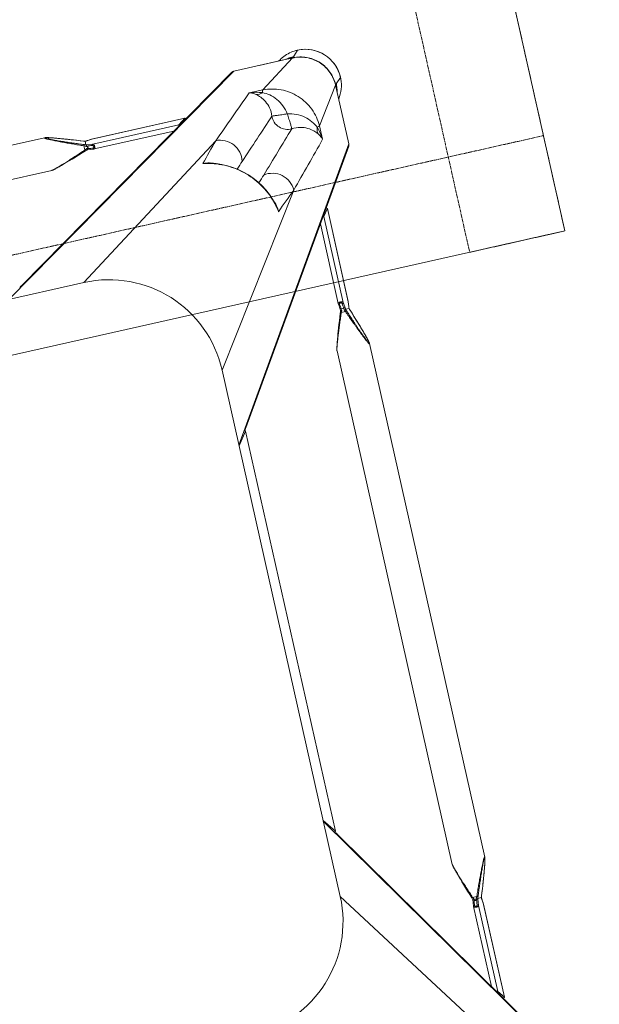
# Model space of a CAD drawing. Header units: metres. Extents: x 362935 to 596424, y 80601 to 172483.
# Tile 103 of 174: x 396334 to 396560, y 119138 to 119522. Entities that reach past the tile are written whole.
import ezdxf

# ---------------------------------------------------------------- set-up
doc = ezdxf.new("R2010")
doc.units = ezdxf.units.M
doc.linetypes.add('( Hidden )', pattern=[0.375, 0.25, -0.125])
doc.linetypes.add('DASHED2', pattern=[9.525, 6.35, -3.175])
doc.layers.get('0').update_dxf_attribs({"color": 8, "lineweight": 5})
for name, color, linetype, lineweight in [('A1-WODDEN BATTEN', 8, 'Continuous', 5), ('CT_BULKHEAD', 8, '( Hidden )', 5), ('FURNITURE', 8, 'Continuous', 5)]:
    doc.layers.add(name, color=color, linetype=linetype, lineweight=lineweight)

# ---------------------------------------------------------------- blocks, each defined once
blk = doc.blocks.new('FTV1-W2')
at = {"color": 0}
blk.add_lwpolyline([(0, -450), (0, 0), (2400, 0), (2400, -450)], close=True, dxfattribs=at)
at = {"layer": 'FURNITURE', "linetype": 'DASHED2', "ltscale": 0.06}
blk.add_lwpolyline([(2400, -450), (2362, -450), (2362, -50), (2400, -50)], close=True, dxfattribs=at)
blk.add_lwpolyline([(2400, -412), (0, -412)], dxfattribs=at)
blk = doc.blocks.new('SV2W-A')
at = {"linetype": 'Continuous', "lineweight": 0}
for p, q in [((-364.11, 57.91), (-296.63, -47.09)), ((-363.88, 57.1), (-300.75, -41.13)), ((-296.63, -17.09), (-339.25, 45.1)), ((-350.46, 35.26), (-350.46, -1.81)), ((-350.46, 35.26), (-350.45, 35.24)), ((-350.45, -1.93), (-350.45, 35.24)), ((-350.45, 35.24), (-348.47, 32.45)), ((-348.47, -1.87), (-348.47, 32.45)), ((-346.48, -1.81), (-346.48, 30.02)), ((-350.46, -1.81), (-350.46, -1.87)), ((-350.46, -1.87), (-350.45, -1.93)), ((-350.45, -1.93), (-350.45, -1.87)), ((-350.45, -1.93), (-350.39, -2.5)), ((-350.36, -2.66), (-350.45, -1.93)), ((-350.39, -2.5), (-350.32, -3.06)), ((-350.32, -3.06), (-350.36, -2.66)), ((-350.32, -3.06), (-350.25, -3.71)), ((-350.27, -3.45), (-350.32, -3.06)), ((-350.25, -3.65), (-350.27, -3.45)), ((-350.25, -3.71), (-350.25, -3.65)), ((-350.25, -3.71), (-350.23, -3.86)), ((-348.77, -4.4), (-348.47, -1.87)), ((-346.8, -4.57), (-346.49, -1.93)), ((-350.83, -6.47), (-351.3, -7.8)), ((-350.38, -5.2), (-350.83, -6.47)), ((-350.4, -5.25), (-350.4, -5.25)), ((-350.18, -4.6), (-350.18, -4.6)), ((-350.17, -4.59), (-348.79, -4.59)), ((-348.79, -4.59), (-348.77, -4.4)), ((-346.89, -5.42), (-348.55, -5.42)), ((-347.78, -4), (-347.51, -4)), ((-347.11, -3.9), (-347.16, -4.31)), ((-346.69, -5.95), (-346.89, -5.42)), ((-346.03, -6.69), (-346.54, -5.25)), ((-345.49, -8.23), (-346.03, -6.69)), ((-352.21, -10.44), (-352.65, -11.75)), ((-351.74, -9.06), (-352.21, -10.44)), ((-351.3, -7.8), (-351.74, -9.06)), ((-345, -9.66), (-345.49, -8.23)), ((-344.54, -11.01), (-345, -9.66)), ((-344.11, -12.28), (-344.54, -11.01)), ((-353.59, -14.6), (-353.83, -15.36)), ((-353.33, -13.8), (-353.59, -14.6)), ((-353, -12.8), (-353.33, -13.8)), ((-352.65, -11.75), (-353, -12.8)), ((-343.77, -13.31), (-344.11, -12.28)), ((-343.46, -14.28), (-343.77, -13.31)), ((-343.21, -15.06), (-343.46, -14.28)), ((-343.02, -15.66), (-343.21, -15.06)), ((-354.68, -18.24), (-354.74, -18.45)), ((-354.62, -18.02), (-354.68, -18.24)), ((-354.56, -17.79), (-354.62, -18.02)), ((-354.49, -17.55), (-354.56, -17.79)), ((-354.42, -17.3), (-354.49, -17.55)), ((-354.31, -16.91), (-354.42, -17.3)), ((-354.18, -16.51), (-354.31, -16.91)), ((-354.01, -15.95), (-354.18, -16.51)), ((-353.83, -15.36), (-354.01, -15.95)), ((-342.84, -16.23), (-343.02, -15.66)), ((-342.72, -16.64), (-342.84, -16.23)), ((-342.6, -17.04), (-342.72, -16.64)), ((-342.49, -17.42), (-342.6, -17.04)), ((-342.42, -17.67), (-342.49, -17.42)), ((-342.35, -17.9), (-342.42, -17.67)), ((-342.29, -18.13), (-342.35, -17.9)), ((-296.63, -17.09), (-296.63, -227.09)), ((-354.97, -19.68), (-354.97, -19.68)), ((-354.97, -19.68), (-354.97, -224.51)), ((-341.97, -19.68), (-341.97, -224.51)), ((-341.97, -19.68), (-341.97, -19.68)), ((-300.37, -42.3), (-300.36, -42.33)), ((-300.37, -42.33), (-300.37, -201.86)), ((-300.36, -42.33), (-300.36, -201.86)), ((-300.36, -42.33), (-296.63, -47.36)), ((-296.63, -197.09), (-364.11, -302.09)), ((-296.63, -196.83), (-300.36, -201.86)), ((-300.75, -203.05), (-363.88, -301.28)), ((-300.36, -201.86), (-300.37, -201.88)), ((-354.97, -224.5), (-354.97, -224.5)), ((-354.65, -226.06), (-354.59, -226.29)), ((-342.35, -226.29), (-342.29, -226.06)), ((-342.29, -226.06), (-342.23, -225.84)), ((-341.97, -224.5), (-341.97, -224.5)), ((-354.59, -226.29), (-354.52, -226.52)), ((-354.52, -226.52), (-354.45, -226.77)), ((-354.45, -226.77), (-354.34, -227.15)), ((-354.34, -227.15), (-354.22, -227.55)), ((-354.22, -227.55), (-354.1, -227.96)), ((-354.1, -227.96), (-353.92, -228.54)), ((-353.92, -228.54), (-353.73, -229.13)), ((-353.73, -229.13), (-353.48, -229.91)), ((-353.48, -229.91), (-353.16, -230.89)), ((-343.78, -230.89), (-343.46, -229.91)), ((-343.46, -229.91), (-343.21, -229.14)), ((-343.21, -229.14), (-343.02, -228.54)), ((-343.02, -228.54), (-342.84, -227.96)), ((-342.84, -227.96), (-342.72, -227.55)), ((-342.72, -227.55), (-342.6, -227.15)), ((-342.6, -227.15), (-342.49, -226.77)), ((-342.49, -226.77), (-342.42, -226.52)), ((-342.42, -226.52), (-342.35, -226.29)), ((-296.63, -227.09), (-339.25, -289.28)), ((-353.16, -230.89), (-352.82, -231.92)), ((-352.82, -231.92), (-352.4, -233.19)), ((-352.4, -233.19), (-351.93, -234.54)), ((-344.94, -234.35), (-344.48, -233.01)), ((-344.48, -233.01), (-344.12, -231.92)), ((-344.12, -231.92), (-343.78, -230.89)), ((-351.93, -234.54), (-351.44, -235.98)), ((-351.44, -235.98), (-350.9, -237.52)), ((-350.9, -237.52), (-350.37, -239.03)), ((-346.37, -238.44), (-345.88, -237.07)), ((-345.88, -237.07), (-345.43, -235.77)), ((-345.43, -235.77), (-344.94, -234.35)), ((-350.33, -241.16), (-350.45, -242.25)), ((-350.4, -238.93), (-350.4, -238.93)), ((-350.36, -241.52), (-350.32, -241.12)), ((-350.27, -240.63), (-350.33, -241.16)), ((-350.32, -241.12), (-350.25, -240.53)), ((-350.25, -240.47), (-350.27, -240.63)), ((-350.25, -240.47), (-350.25, -240.53)), ((-350.19, -239.73), (-350.2, -239.96)), ((-350.18, -239.56), (-350.19, -239.73)), ((-350.18, -239.58), (-350.18, -239.58)), ((-350.17, -239.59), (-348.76, -239.59)), ((-348.68, -240.53), (-348.47, -242.31)), ((-348.55, -238.76), (-346.89, -238.76)), ((-347.12, -240.18), (-348.17, -240.18)), ((-347.09, -240.52), (-347.12, -240.18)), ((-347.02, -241.07), (-347.09, -240.52)), ((-346.92, -241.96), (-347.02, -241.07)), ((-346.76, -239.58), (-346.71, -239.41)), ((-346.58, -241.43), (-346.69, -240.47)), ((-346.58, -239.03), (-346.37, -238.44)), ((-346.49, -242.25), (-346.58, -241.43)), ((-350.45, -242.25), (-350.46, -242.32)), ((-350.46, -242.32), (-350.46, -242.37)), ((-350.46, -242.37), (-350.46, -279.44)), ((-350.45, -242.31), (-350.43, -242.12)), ((-350.45, -242.25), (-350.45, -279.43)), ((-350.43, -242.12), (-350.36, -241.52)), ((-348.47, -276.63), (-348.47, -242.31)), ((-346.48, -274.2), (-346.48, -242.37)), ((-326.63, -339.57), (-221.63, -272.09)), ((-251.63, -272.09), (-313.82, -314.71)), ((-251.63, -272.09), (-41.63, -272.09)), ((-350.45, -279.43), (-350.46, -279.45)), ((-350.45, -279.43), (-348.47, -276.63)), ((-325.82, -339.34), (-227.59, -276.22)), ((-331.27, -284.72), (-331.09, -285.48)), ((-331.27, -284.72), (-331.27, -284.72)), ((-364.11, -312.09), (-364.11, -302.09)), ((-354.57, -306.1), (-354.49, -311.53)), ((-309.89, -306.58), (-309.26, -306.74)), ((-309.26, -306.73), (-309.26, -306.73)), ((-364.14, -312.15), (-364.14, -325.61)), ((-354.49, -311.53), (-364.11, -325.56)), ((-364.11, -325.56), (-364.11, -312.09)), ((-251.68, -318.06), (-252.08, -318.18)), ((-250.93, -317.84), (-251.17, -317.91)), ((-250.7, -317.78), (-250.93, -317.84)), ((-249.04, -317.43), (-44.21, -317.43)), ((-249.04, -317.43), (-249.04, -317.43)), ((-262.02, -321.49), (-263.47, -322)), ((-260.49, -320.96), (-262.02, -321.49)), ((-259.06, -320.46), (-260.49, -320.96)), ((-257.71, -320), (-259.06, -320.46)), ((-256.44, -319.58), (-257.71, -320)), ((-255.41, -319.24), (-256.44, -319.58)), ((-254.44, -318.92), (-255.41, -319.24)), ((-253.66, -318.67), (-254.44, -318.92)), ((-253.06, -318.48), (-253.66, -318.67)), ((-252.49, -318.3), (-253.06, -318.48)), ((-252.08, -318.18), (-252.49, -318.3)), ((-364.3, -325.76), (-364.5, -325.96)), ((-303.96, -325.92), (-301.17, -323.94)), ((-266.85, -323.94), (-301.17, -323.94)), ((-266.91, -321.94), (-298.74, -321.94)), ((-264.32, -324.23), (-266.85, -323.94)), ((-264.15, -322.26), (-266.79, -321.95)), ((-265.66, -325.79), (-265.01, -325.71)), ((-265.26, -325.73), (-265.66, -325.78)), ((-265.07, -325.71), (-265.26, -325.73)), ((-265.01, -325.71), (-265.07, -325.71)), ((-265.01, -325.71), (-264.86, -325.69)), ((-264.82, -322.57), (-264.41, -322.62)), ((-264.71, -323.24), (-264.71, -322.98)), ((-264.13, -324.25), (-264.32, -324.23)), ((-264.13, -325.63), (-264.13, -324.25)), ((-264.12, -325.64), (-264.12, -325.64)), ((-262.77, -322.15), (-263.3, -322.35)), ((-263.3, -322.35), (-263.3, -324.01)), ((-366.61, -328.09), (-364.48, -325.96)), ((-303.98, -325.92), (-266.91, -325.92)), ((-303.98, -325.92), (-303.96, -325.92)), ((-266.79, -325.92), (-303.96, -325.92)), ((-266.91, -325.92), (-266.85, -325.92)), ((-266.79, -325.91), (-266.85, -325.92)), ((-266.85, -325.92), (-266.79, -325.92)), ((-266.06, -325.82), (-266.79, -325.91)), ((-266.79, -325.92), (-266.22, -325.85)), ((-266.22, -325.85), (-265.66, -325.79)), ((-265.66, -325.78), (-266.06, -325.82)), ((-263.52, -325.84), (-262.25, -326.29)), ((-263.47, -325.86), (-263.47, -325.86)), ((-262.25, -326.29), (-260.92, -326.76)), ((-260.92, -326.76), (-259.66, -327.2)), ((-259.66, -327.2), (-258.27, -327.67)), ((-258.27, -327.67), (-256.97, -328.11)), ((-256.97, -328.11), (-255.92, -328.46)), ((-255.92, -328.46), (-254.92, -328.79)), ((-254.92, -328.79), (-254.12, -329.05)), ((-254.12, -329.05), (-253.36, -329.29)), ((-253.36, -329.29), (-252.77, -329.48)), ((-252.77, -329.48), (-252.21, -329.65)), ((-336.06, -329.95), (-350.1, -339.57)), ((-336.06, -329.95), (-330.64, -330.03)), ((-252.21, -329.65), (-251.81, -329.77)), ((-251.81, -329.77), (-251.42, -329.88)), ((-251.42, -329.88), (-251.17, -329.95)), ((-251.17, -329.95), (-250.93, -330.02)), ((-250.93, -330.02), (-250.7, -330.09)), ((-250.7, -330.09), (-250.48, -330.15)), ((-250.48, -330.15), (-250.27, -330.2)), ((-249.04, -330.43), (-249.04, -330.43)), ((-249.04, -330.43), (-44.21, -330.43)), ((-352.63, -342.07), (-350.5, -339.94)), ((-350.14, -339.61), (-350.5, -339.96)), ((-350.1, -339.57), (-326.63, -339.57)), ((-349.88, -339.64), (-350.1, -339.64)), ((-349.47, -339.63), (-349.25, -339.62)), ((-336.69, -339.61), (-348.3, -339.61))]:
    blk.add_line(p, q, dxfattribs=at)
for points in [[(-346.49, -1.93), (-346.48, -1.85), (-346.48, -1.81)], [(-350.25, -4.81), (-350.31, -5), (-350.38, -5.2)], [(-350.18, -4.6), (-350.18, -4.62), (-350.25, -4.81)], [(-350.23, -3.86), (-350.21, -4.05), (-350.2, -4.27)], [(-350.2, -4.27), (-350.19, -4.5), (-350.18, -4.62)], [(-346.71, -4.75), (-346.79, -4.51), (-346.8, -4.49)], [(-346.54, -5.25), (-346.63, -5), (-346.71, -4.75)], [(-354.85, -18.93), (-354.87, -19.01), (-354.89, -19.09), (-354.91, -19.17), (-354.92, -19.25), (-354.93, -19.32), (-354.95, -19.39), (-354.95, -19.46), (-354.96, -19.52), (-354.97, -19.58), (-354.97, -19.64), (-354.97, -19.68)], [(-354.74, -18.45), (-354.76, -18.55), (-354.79, -18.65), (-354.81, -18.75), (-354.83, -18.84), (-354.85, -18.93)], [(-341.97, -19.68), (-341.97, -19.64), (-341.97, -19.58), (-341.98, -19.52), (-341.99, -19.46), (-342, -19.39), (-342.01, -19.32), (-342.02, -19.25), (-342.03, -19.17), (-342.05, -19.09), (-342.07, -19.01), (-342.09, -18.93), (-342.11, -18.84), (-342.13, -18.75), (-342.15, -18.65), (-342.18, -18.55), (-342.2, -18.45), (-342.23, -18.35), (-342.29, -18.13)], [(-354.97, -224.5), (-354.97, -224.55), (-354.97, -224.6), (-354.96, -224.66), (-354.95, -224.73), (-354.95, -224.79), (-354.93, -224.86), (-354.92, -224.93), (-354.91, -225.01), (-354.89, -225.09), (-354.87, -225.17), (-354.85, -225.26)], [(-354.85, -225.26), (-354.83, -225.35), (-354.81, -225.44), (-354.79, -225.54), (-354.76, -225.64), (-354.74, -225.74), (-354.71, -225.84), (-354.65, -226.06)], [(-342.23, -225.84), (-342.2, -225.74), (-342.18, -225.64), (-342.15, -225.54), (-342.13, -225.44), (-342.11, -225.35), (-342.09, -225.26), (-342.07, -225.17), (-342.05, -225.09), (-342.04, -225.01), (-342.02, -224.93), (-342.01, -224.86), (-342, -224.79), (-341.99, -224.73), (-341.98, -224.66), (-341.97, -224.6), (-341.97, -224.55), (-341.97, -224.5)], [(-350.37, -239.03), (-350.3, -239.22), (-350.23, -239.41), (-350.18, -239.58)], [(-350.2, -239.96), (-350.22, -240.17), (-350.23, -240.36), (-350.25, -240.47)], [(-346.69, -240.47), (-346.71, -240.36), (-346.72, -240.17), (-346.74, -239.96), (-346.75, -239.73), (-346.76, -239.56)], [(-346.71, -239.41), (-346.64, -239.22), (-346.58, -239.03)], [(-346.48, -242.37), (-346.48, -242.33), (-346.49, -242.25)], [(-331.09, -285.48), (-330.45, -287.6), (-329.64, -289.68), (-328.68, -291.7), (-327.56, -293.64), (-326.29, -295.5), (-324.88, -297.26), (-323.35, -298.91), (-321.69, -300.44), (-319.92, -301.84), (-318.06, -303.1), (-316.11, -304.2), (-314.09, -305.16), (-312.01, -305.95), (-309.89, -306.58)], [(-251.17, -317.91), (-251.3, -317.95), (-251.68, -318.06)], [(-249.04, -317.43), (-249.08, -317.43), (-249.14, -317.44), (-249.2, -317.44), (-249.26, -317.45), (-249.33, -317.46), (-249.4, -317.47), (-249.47, -317.48), (-249.54, -317.5), (-249.62, -317.51), (-249.71, -317.53), (-249.79, -317.55), (-249.88, -317.57), (-249.97, -317.59), (-250.07, -317.62), (-250.17, -317.64), (-250.27, -317.67), (-250.37, -317.69), (-250.48, -317.72), (-250.7, -317.78)], [(-266.79, -321.95), (-266.87, -321.94), (-266.91, -321.94)], [(-264.86, -325.69), (-264.66, -325.68), (-264.45, -325.66)], [(-264.45, -325.66), (-264.22, -325.65), (-264.1, -325.64)], [(-263.97, -322.18), (-264.21, -322.26), (-264.23, -322.26)], [(-264.12, -325.64), (-264.1, -325.65), (-263.91, -325.71)], [(-263.47, -322), (-263.72, -322.09), (-263.97, -322.18)], [(-263.91, -325.71), (-263.71, -325.78), (-263.52, -325.84)], [(-250.27, -330.2), (-250.17, -330.23), (-250.07, -330.25), (-249.97, -330.27), (-249.88, -330.3), (-249.79, -330.32)], [(-249.79, -330.32), (-249.71, -330.34), (-249.62, -330.35), (-249.54, -330.37), (-249.47, -330.38), (-249.4, -330.4), (-249.33, -330.41), (-249.26, -330.42), (-249.2, -330.42), (-249.14, -330.43), (-249.08, -330.43), (-249.04, -330.43)]]:
    blk.add_lwpolyline(points, dxfattribs=at)
for centre, radius, start, end in [((-251.63, -17.09), 45, 90, 180), ((-358.17, -4.58), 7.98, 6.256, 6.6642), ((-374.96, 3.5), 26.08, 340.3973, 341.9235), ((-367.08, -5.29), 16.92, 2.3246, 2.9034), ((-323.41, -14.64), 27.27, 159.0791, 159.8493), ((-324.83, -14.09), 25.74, 158.146, 159.0892), ((-313.93, 10.48), 36.6, 205.327, 205.7487), ((-251.63, -227.09), 45, 180, 270), ((-375.07, -247.72), 26.2, 18.5694, 19.6049), ((-373.45, -247.18), 24.49, 18.051, 18.5687), ((-367.05, -238.9), 16.88, 357.0641, 357.6759), ((-323.68, -229.64), 26.98, 200.1485, 201.6429), ((-330, -229.53), 20.72, 206.4506, 208.295), ((-322.96, -250.38), 26.6, 154.3575, 155.5098), ((-311.23, -255.95), 39.59, 154.2603, 154.433), ((-1488.38, 986.1), 1716.72, 312.01918, 312.36216), ((-303.41, -278.11), 28.55, 188.6076, 192.8248), ((-315.37, -281.05), 16.32, 184.6716, 192.9875), ((-303.14, -278.05), 28.83, 192.8187, 193.4009), ((-321.96, -282.77), 9.64, 196.6319, 205.2458), ((2352.86, -2757.36), 3652.24, 137.4859, 137.84284), ((533.51, -1130.99), 1199.48, 135.81604, 135.98775), ((6239.67, -6642.73), 9132.92, 135.992162, 136.124366), ((-362.7, -302.04), 1.4, 147.3901, 150.7628), ((-1155.71, 558.24), 1199.74, 314.01228, 314.18381), ((-6615.6, 6210.58), 9058.45, 313.875091, 314.008381), ((-307.31, -297.42), 9.64, 244.8369, 253.365), ((857.79, -1369.78), 1576.66, 137.62265, 137.99608), ((-302.59, -278.59), 28.83, 256.6036, 257.3408), ((-305.59, -290.84), 16.31, 257.0122, 265.3188), ((-302.64, -278.86), 28.56, 257.3353, 261.3875), ((-2711.65, 2300.55), 3548.12, 312.14906, 312.5165), ((-352.78, -328.05), 13.87, 145.025, 177.2496), ((-350.56, -325.9), 13.92, 175.4148, 179.399), ((-350.65, -325.9), 13.83, 179.4023, 180.2846), ((-350.5, -325.9), 13.98, 167.6002, 175.417), ((-350.13, -325.64), 14.01, 179.8531, 180.469), ((-350.12, -325.64), 14.02, 180.4691, 181.3029), ((-350.2, -325.51), 13.91, 180.2057, 180.3862), ((-350.19, -325.51), 13.92, 180.3862, 181.002), ((-264.14, -333.63), 7.98, 96.256, 96.6642), ((-263.43, -342.54), 16.92, 92.3246, 92.9034), ((-254.63, -300.3), 25.74, 248.146, 249.0892), ((-272.22, -350.42), 26.08, 70.3973, 71.9235), ((-254.08, -298.87), 27.27, 249.0791, 249.8493), ((-279.2, -289.39), 36.6, 295.327, 295.7487), ((-352.71, -328.06), 13.94, 177.2323, 182.568), ((-352.63, -328.09), 14, 179.9994, 270.0006), ((-352.6, -328.05), 14.05, 182.5915, 225.0299), ((-352.59, -328.06), 14.05, 224.9701, 267.4085), ((-352.6, -328.21), 13.9, 272.7783, 294.1428), ((-350.18, -325.58), 14.02, 266.524, 268.3651), ((-350.05, -325.61), 13.96, 266.0899, 267.968), ((-350.18, -325.59), 14.02, 268.3649, 270.1468), ((-350.05, -325.64), 13.93, 267.9679, 269.7939), ((-350.43, -326.03), 13.91, 269.7212, 274.5867), ((-350.44, -325.96), 13.98, 274.583, 282.3998), ((-348.3, -363.51), 23.91, 90.0085, 90.5994), ((-352.59, -328.24), 13.87, 294.1743, 304.9746), ((-326.57, -338.16), 1.4, 299.2372, 302.6099), ((-352.6, -328.17), 13.94, 267.432, 272.7677)]:
    blk.add_arc(centre, radius, start, end, dxfattribs=at)
for centre, major_axis, ratio, start_param, end_param in [((-349.46, 35.24), (1, -0.02), 0.16329, 2.066031, 3.139768), ((-347.48, 32.45), (1, -0.02), 0.16329, -3.021519, -2.061212), ((-298.87, -42.33), (1.5, -0.03), 0.156004, 2.258002, 3.142127), ((-297.97, -44.21), (0, 1.01), 0.981142, 1.025708, 1.570796), ((-298.87, -201.86), (1.5, 0.03), 0.156004, 3.141059, 4.025198), ((-297.97, -199.97), (0, 1.01), 0.981142, -4.712389, -4.167288), ((-349.46, -279.43), (1, 0.02), 0.16329, -3.139768, -2.066031), ((-347.48, -276.63), (1, 0.02), 0.16329, 2.061212, 3.021519), ((-303.96, -324.92), (0.02, 1), 0.16329, -4.217155, -3.143418), ((-301.17, -322.94), (0.02, 1), 0.16329, -3.021519, -2.061212), ((-336.84, -329.64), (0, 10), 0.182662, -3.059139, -3.024736)]:
    blk.add_ellipse(centre, major_axis=major_axis, ratio=ratio, start_param=start_param, end_param=end_param, dxfattribs=at)
for points, start_tangent, end_tangent in [([(-350.45, -1.87), (-350.46, -1.81)], (-0.227505, 0.973777), (-0.000171, 1)), ([(-350.18, -4.43), (-350.2, -4.23), (-350.24, -3.71)], (-0.050704, 0.998714), (-0.10903, 0.994039)), ([(-348.47, -1.87), (-348.37, -1.7), (-348.14, -1.54), (-347.82, -1.43), (-347.43, -1.38), (-347.05, -1.41), (-346.74, -1.5), (-346.63, -1.57), (-346.54, -1.64), (-346.5, -1.72), (-346.48, -1.81)], (0.227537, 0.973769), (0.001913, -0.999998)), ([(-348.47, -1.87), (-348.42, -2), (-348.31, -2.11), (-348.14, -2.19), (-347.96, -2.22)], (0.115609, -0.993295), (0.999565, -0.029499)), ([(-348.21, -4.31), (-347.96, -2.22)], (0.120357, 0.992731), (0.118392, 0.992967)), ([(-347.96, -2.22), (-347.91, -2.06), (-347.79, -1.9), (-347.61, -1.78), (-347.38, -1.74), (-347.16, -1.78), (-347.01, -1.9), (-346.93, -2.06), (-346.92, -2.22)], (0.118395, 0.992967), (-0.113571, -0.99353)), ([(-346.92, -2.22), (-347.11, -3.9)], (-0.113646, -0.993521), (-0.112462, -0.993656)), ([(-346.76, -2.2), (-346.92, -2.22)], (-0.959329, -0.282291), (-0.999559, -0.029703)), ([(-346.57, -2.09), (-346.61, -2.12), (-346.76, -2.2)], (-0.713246, -0.700914), (-0.959329, -0.282291)), ([(-346.49, -1.93), (-346.5, -1.97), (-346.57, -2.09)], (-0.119095, -0.992883), (-0.713246, -0.700914)), ([(-348.55, -5.42), (-349.37, -7.48), (-350.21, -9.53), (-351.05, -11.57), (-351.47, -12.57), (-351.9, -13.57), (-352.32, -14.56), (-352.75, -15.53), (-353.17, -16.47), (-353.59, -17.38), (-353.79, -17.81), (-353.99, -18.23), (-354.19, -18.63), (-354.38, -18.99), (-354.55, -19.31), (-354.71, -19.56), (-354.78, -19.66), (-354.84, -19.73), (-354.89, -19.77), (-354.93, -19.79)], (-0.36943, -0.929258), (-0.999974, 0.007184)), ([(-349.01, -5.25), (-349.76, -7.28), (-350.52, -9.31), (-351.29, -11.32), (-351.68, -12.32), (-352.06, -13.31), (-352.45, -14.29), (-352.84, -15.25), (-353.23, -16.2), (-353.62, -17.11), (-353.81, -17.55), (-354, -17.98), (-354.18, -18.38), (-354.36, -18.76), (-354.53, -19.09), (-354.68, -19.37), (-354.75, -19.47), (-354.81, -19.55), (-354.86, -19.6), (-354.9, -19.62)], (-0.344508, -0.938783), (-0.999982, 0.005917)), ([(-354.86, -19.01), (-354.71, -18.36), (-354.51, -17.61), (-354.02, -15.98), (-353.48, -14.27), (-352.9, -12.5), (-352.3, -10.71), (-351.68, -8.9), (-350.4, -5.25)], (0.205408, 0.978676), (0.335383, 0.942082)), ([(-350.18, -4.6), (-350.18, -4.6), (-350.17, -4.59)], (0.335465, 0.942053), (1, 0.000699)), ([(-348.55, -5.42), (-348.86, -5.3), (-349.01, -5.25)], (-0.938767, 0.344552), (-0.925521, 0.378696)), ([(-348.72, -4.51), (-348.76, -4.56), (-348.78, -4.58), (-348.79, -4.59)], (-0.542855, -0.839827), (-1, 0.000004)), ([(-348.21, -4.31), (-348.53, -4.43), (-348.72, -4.51)], (-0.81161, -0.584199), (-0.542855, -0.839827)), ([(-347.78, -4), (-348.15, -4.66), (-348.55, -5.42)], (-0.513965, -0.857811), (-0.445042, -0.89551)), ([(-348.21, -4.31), (-347.78, -4)], (0.81161, 0.5842), (0.804441, 0.594033)), ([(-347.51, -4), (-347.25, -4.24), (-347.16, -4.31)], (0.74466, -0.667444), (0.749465, -0.662044)), ([(-347.01, -5.18), (-347.29, -4.55), (-347.51, -4)], (-0.427625, 0.903956), (-0.341942, 0.939721)), ([(-347.1, -4.36), (-347.16, -4.31)], (-0.85259, 0.522581), (-0.749465, 0.662043)), ([(-346.8, -4.49), (-346.83, -4.45), (-346.86, -4.44), (-346.9, -4.43), (-346.99, -4.41), (-347.1, -4.36)], (-0.311061, 0.95039), (-0.85259, 0.522581)), ([(-346.89, -5.42), (-346.75, -5.36), (-346.63, -5.31), (-346.59, -5.29), (-346.56, -5.27), (-346.55, -5.26), (-346.54, -5.25)], (0.935297, 0.353863), (-0.311336, 0.9503)), ([(-341.97, -19.68), (-341.99, -19.49), (-342.04, -19.24), (-342.11, -18.94), (-342.2, -18.6), (-342.42, -17.84), (-342.68, -17.03), (-342.96, -16.18), (-343.25, -15.3), (-343.89, -13.48), (-344.56, -11.63), (-345.25, -9.75), (-345.96, -7.86), (-346.69, -5.95)], (0.001275, 0.999999), (-0.358586, 0.933497)), ([(-354.93, -19.42), (-354.92, -19.33), (-354.86, -19.01)], (0.091221, 0.995831), (0.205408, 0.978676)), ([(-354.93, -19.79), (-354.95, -19.78), (-354.96, -19.75), (-354.97, -19.68)], (-0.999944, -0.010617), (-0.004823, 0.999988)), ([(-354.9, -19.62), (-354.93, -19.57), (-354.94, -19.5), (-354.93, -19.42)], (-0.999965, -0.008398), (0.091221, 0.995831)), ([(-300.83, -40.56), (-300.6, -41.37)], (-0.021147, -0.999776), (0.538874, -0.842386)), ([(-300.6, -41.37), (-299.96, -41.91)], (0.538874, -0.842386), (0.916163, -0.400807)), ([(-300.83, -203.62), (-300.6, -202.81)], (-0.021147, 0.999776), (0.538874, 0.842386)), ([(-300.6, -202.81), (-299.96, -202.27)], (0.538874, 0.842386), (0.916171, 0.400787)), ([(-354.97, -224.5), (-354.97, -224.46), (-354.95, -224.41), (-354.93, -224.39)], (0.004076, 0.999992), (0.999938, -0.011158)), ([(-354.87, -225.17), (-354.91, -224.95), (-354.93, -224.78), (-354.94, -224.65), (-354.92, -224.57)], (-0.204521, 0.978862), (0.588159, 0.808745)), ([(-354.93, -224.39), (-354.89, -224.41), (-354.84, -224.45), (-354.78, -224.52), (-354.71, -224.62), (-354.55, -224.87), (-354.38, -225.19), (-354.19, -225.56), (-353.99, -225.95), (-353.79, -226.37), (-353.59, -226.8), (-353.17, -227.71), (-352.75, -228.66), (-352.32, -229.63), (-351.9, -230.61), (-351.47, -231.61), (-351.05, -232.62), (-350.21, -234.65), (-349.37, -236.7), (-348.55, -238.76)], (0.999986, 0.00525), (0.369432, -0.929258)), ([(-354.92, -224.57), (-354.9, -224.56)], (0.588159, 0.808745), (0.999962, -0.008751)), ([(-354.9, -224.56), (-354.86, -224.58), (-354.81, -224.63), (-354.75, -224.71), (-354.68, -224.81), (-354.53, -225.09), (-354.36, -225.42), (-354.18, -225.8), (-354, -226.2), (-353.81, -226.63), (-353.62, -227.07), (-353.23, -227.99), (-352.84, -228.93), (-352.45, -229.9), (-352.06, -230.87), (-351.68, -231.86), (-351.29, -232.86), (-350.52, -234.87), (-349.76, -236.9), (-349.01, -238.93)], (0.999989, 0.004587), (0.344509, -0.938783)), ([(-350.4, -238.93), (-351.68, -235.28), (-352.3, -233.47), (-352.9, -231.68), (-353.48, -229.91), (-354.02, -228.19), (-354.51, -226.56), (-354.71, -225.82), (-354.87, -225.17)], (-0.335384, 0.942082), (-0.204521, 0.978862)), ([(-346.89, -238.76), (-346.14, -236.79), (-345.4, -234.83), (-344.68, -232.88), (-343.98, -230.95), (-343.32, -229.07), (-343.01, -228.16), (-342.71, -227.27), (-342.45, -226.42), (-342.21, -225.63), (-342.12, -225.28), (-342.04, -224.96), (-341.99, -224.7), (-341.97, -224.5)], (0.359834, 0.933016), (-0.001112, 0.999999)), ([(-350.25, -240.53), (-350.24, -240.46), (-350.22, -240.25)], (0.116111, 0.993236), (0.086204, 0.996277)), ([(-350.22, -240.25), (-350.21, -240.13), (-350.19, -239.76)], (0.086204, 0.996277), (0.051277, 0.998684)), ([(-350.17, -239.59), (-350.18, -239.59), (-350.18, -239.58)], (-0.999997, 0.002385), (-0.335043, 0.942203)), ([(-348.55, -238.76), (-348.86, -238.88), (-349.01, -238.93)], (-0.938767, -0.344553), (-0.925511, -0.378721)), ([(-348.75, -239.58), (-348.75, -239.59), (-348.76, -239.59)], (-0.335488, -0.942045), (-1, -0.00066)), ([(-348.24, -239.35), (-348.42, -239.4), (-348.58, -239.46), (-348.7, -239.52), (-348.75, -239.58)], (-0.983623, -0.180239), (-0.33539, -0.942079)), ([(-348.75, -239.58), (-348.74, -239.84), (-348.68, -240.53)], (0.040503, -0.999179), (0.116382, -0.993204)), ([(-348.17, -240.18), (-348.35, -240.21), (-348.52, -240.29), (-348.63, -240.4), (-348.68, -240.53)], (-0.999304, -0.037304), (-0.11549, -0.993309)), ([(-348.24, -239.35), (-348.23, -239.58), (-348.17, -240.18)], (0.045036, -0.998985), (0.139178, -0.990267)), ([(-348.17, -240.18), (-347.96, -241.96)], (0.119949, -0.99278), (0.118392, -0.992967)), ([(-347.12, -240.18), (-347.14, -240), (-347.17, -239.35)], (-0.093423, 0.995627), (-0.027573, 0.99962)), ([(-347.17, -239.35), (-346.88, -239.44), (-346.79, -239.5), (-346.76, -239.56)], (0.983418, -0.181353), (0.047174, -0.998887)), ([(-347.12, -240.18), (-346.96, -240.2), (-346.83, -240.27), (-346.74, -240.36), (-346.69, -240.47)], (0.999291, -0.037637), (0.121036, -0.992648)), ([(-346.89, -238.76), (-346.75, -238.82), (-346.63, -238.87), (-346.59, -238.89), (-346.56, -238.91), (-346.55, -238.92), (-346.54, -238.93)], (0.935298, -0.353861), (-0.311242, -0.950331)), ([(-350.46, -242.37), (-350.45, -242.31)], (0.00041, 1), (0.227044, 0.973885)), ([(-347.96, -241.96), (-348.14, -241.99), (-348.31, -242.07), (-348.42, -242.18), (-348.47, -242.31)], (-0.999565, -0.029499), (-0.115609, -0.993295)), ([(-348.47, -242.31), (-348.37, -242.49), (-348.14, -242.64), (-347.82, -242.75), (-347.43, -242.8), (-347.05, -242.77), (-346.74, -242.68), (-346.63, -242.61), (-346.54, -242.54), (-346.5, -242.46), (-346.48, -242.37)], (0.227467, -0.973786), (0.002962, 0.999996)), ([(-347.96, -241.96), (-347.91, -242.13), (-347.79, -242.28), (-347.61, -242.4), (-347.38, -242.44), (-347.16, -242.4), (-347.01, -242.28), (-346.93, -242.13), (-346.92, -241.96)], (0.118387, -0.992968), (-0.113643, 0.993522)), ([(-346.92, -241.96), (-346.76, -241.98), (-346.62, -242.05), (-346.53, -242.14), (-346.49, -242.25)], (0.999559, -0.029703), (0.119096, -0.992883)), ([(-227.35, -276.06), (-226.81, -275.43)], (0.842386, 0.538874), (0.400807, 0.916163)), ([(-228.16, -276.29), (-227.35, -276.06)], (0.999776, -0.021147), (0.842386, 0.538874)), ([(-331.19, -285.53), (-331.39, -284.77), (-331.63, -282.38)], (-0.287117, 0.957895), (0.005292, 0.999986)), ([(-309.27, -306.64), (-316.82, -303.68), (-323.3, -298.77), (-328.22, -292.29), (-331.18, -284.73)], (-0.972791, 0.231685), (-0.231761, 0.972773)), ([(-339.25, -289.28), (-338.4, -292.87), (-336.11, -295.77), (-332.81, -297.44), (-329.14, -297.57)], (0.014825, -0.99989), (0.983095, 0.183098)), ([(-364.11, -302.09), (-363.92, -301.35)], (-0.021147, 0.999776), (0.488372, 0.872635)), ([(-354.57, -306.1), (-354.37, -306.73), (-353.28, -308.6)], (0.260301, -0.965527), (0.618447, -0.785826)), ([(-354.57, -306.11), (-354.43, -307.37), (-353.53, -311.13)], (0.0867, -0.996234), (0.319704, -0.947517)), ([(-313.82, -314.71), (-317.4, -313.86), (-320.31, -311.57), (-321.98, -308.28), (-322.11, -304.6)], (-0.99989, 0.014824), (0.183096, 0.983095)), ([(-353.53, -311.13), (-353.2, -309.83), (-353.28, -308.59)], (0.373525, 0.92762), (-0.238599, 0.971118)), ([(-353.28, -308.6), (-351.91, -310.07), (-349.86, -311.51), (-347.1, -312.54), (-343.76, -312.75)], (0.62019, -0.784452), (0.995092, 0.098955)), ([(-306.92, -307.1), (-307.73, -307.07), (-310.07, -306.65)], (-0.999986, -0.005311), (-0.957888, 0.287143)), ([(-364.14, -312.15), (-364.11, -312.09)], (0.412197, 0.911095), (0.541795, 0.840511)), ([(-354.49, -311.53), (-354.36, -311.43), (-354.16, -311.33), (-353.53, -311.13)], (0.668755, 0.743483), (0.971581, 0.236707)), ([(-354.49, -311.53), (-352.98, -318.49), (-348.95, -324.41), (-343.02, -328.44), (-336.06, -329.95)], (0.01725, -0.999851), (0.999852, -0.017219)), ([(-353.53, -311.13), (-352, -313.69), (-349.7, -316.02), (-346.72, -317.78), (-343.29, -318.75)], (0.411135, -0.911574), (0.988934, -0.148359)), ([(-343.76, -312.75), (-341.22, -313.11), (-339.05, -314.51), (-337.65, -316.68), (-337.29, -319.23)], (0.997201, 0.074771), (-0.074771, -0.997201)), ([(-343.29, -318.75), (-343.48, -316.61), (-343.56, -315.62), (-343.63, -314.74), (-343.7, -313.99), (-343.73, -313.4), (-343.74, -312.97), (-343.75, -312.84), (-343.76, -312.75)], (-0.130574, 0.991439), (-0.397057, 0.917794)), ([(-249.04, -317.43), (-249.23, -317.45), (-249.48, -317.5), (-249.78, -317.57), (-250.12, -317.66), (-250.87, -317.88), (-251.69, -318.14), (-252.54, -318.42), (-253.42, -318.72), (-255.23, -319.35), (-257.09, -320.02), (-258.97, -320.71), (-260.86, -321.42), (-262.77, -322.15)], (-0.999999, 0.001275), (-0.933497, -0.358586)), ([(-343.29, -318.75), (-342.32, -322.18), (-340.56, -325.16), (-338.23, -327.47), (-335.67, -328.99)], (0.14814, -0.988966), (0.911624, -0.411025)), ([(-343.29, -318.75), (-341.15, -318.94), (-340.16, -319.02), (-339.28, -319.1), (-338.53, -319.16), (-337.93, -319.2), (-337.51, -319.2), (-337.37, -319.21), (-337.29, -319.23)], (0.991435, -0.130599), (0.917848, -0.396932)), ([(-337.29, -319.23), (-337.08, -322.56), (-336.04, -325.32), (-334.61, -327.37), (-333.13, -328.74)], (-0.098992, -0.995088), (0.78457, -0.62004)), ([(-364.27, -325.72), (-364.3, -325.76)], (-0.366739, -0.930324), (-0.707107, -0.707107)), ([(-364.14, -324.81), (-364.21, -325.4), (-364.24, -325.6), (-364.27, -325.72)], (-0.105593, -0.994409), (-0.366739, -0.930324)), ([(-364.14, -325.61), (-364.11, -325.56)], (0.545324, 0.838225), (0.677451, 0.735568)), ([(-351, -339.54), (-356.02, -338.23), (-360.23, -335.19), (-363.05, -330.83), (-364.11, -325.75)], (-0.997672, 0.068188), (-0.017487, 0.999847)), ([(-266.85, -323.94), (-267.02, -323.83), (-267.18, -323.61), (-267.29, -323.28), (-267.33, -322.89), (-267.31, -322.51), (-267.22, -322.2), (-267.15, -322.09), (-267.08, -322.01), (-267, -321.96), (-266.91, -321.94)], (-0.973769, 0.227537), (0.999998, 0.001913)), ([(-266.5, -323.42), (-266.66, -323.37), (-266.82, -323.25), (-266.93, -323.07), (-266.98, -322.84), (-266.93, -322.62), (-266.82, -322.47), (-266.66, -322.4), (-266.5, -322.38)], (-0.992967, 0.118395), (0.99353, -0.113571)), ([(-266.85, -323.94), (-266.72, -323.88), (-266.6, -323.77), (-266.53, -323.61), (-266.5, -323.42)], (0.993295, 0.115609), (0.029499, 0.999565)), ([(-266.79, -321.95), (-266.75, -321.96), (-266.63, -322.03)], (0.992883, -0.119095), (0.700914, -0.713246)), ([(-266.63, -322.03), (-266.59, -322.07), (-266.52, -322.22)], (0.700914, -0.713246), (0.282291, -0.959329)), ([(-266.52, -322.22), (-266.5, -322.38)], (0.282291, -0.959329), (0.029703, -0.999559)), ([(-266.5, -322.38), (-264.82, -322.57)], (0.993521, -0.113646), (0.993656, -0.112462)), ([(-264.41, -323.67), (-266.5, -323.42)], (-0.992731, 0.120357), (-0.992967, 0.118392)), ([(-264.29, -325.65), (-264.49, -325.66), (-265.01, -325.7)], (-0.998714, -0.050704), (-0.994039, -0.10903)), ([(-263.54, -322.47), (-264.17, -322.75), (-264.71, -322.98)], (-0.903956, -0.427625), (-0.939721, -0.341942)), ([(-264.71, -322.98), (-264.48, -322.71), (-264.41, -322.62)], (0.667444, 0.74466), (0.662044, 0.749465)), ([(-264.71, -323.24), (-264.05, -323.61), (-263.3, -324.01)], (0.857811, -0.513965), (0.89551, -0.445042)), ([(-264.41, -323.67), (-264.71, -323.24)], (-0.5842, 0.81161), (-0.594033, 0.804441)), ([(-264.36, -322.56), (-264.41, -322.62)], (-0.522581, -0.85259), (-0.662043, -0.749465)), ([(-264.41, -323.67), (-264.29, -323.99), (-264.21, -324.19)], (0.584199, -0.81161), (0.839827, -0.542855)), ([(-264.23, -322.26), (-264.27, -322.29), (-264.28, -322.32), (-264.29, -322.36), (-264.31, -322.45), (-264.36, -322.56)], (-0.95039, -0.311061), (-0.522581, -0.85259)), ([(-264.21, -324.19), (-264.15, -324.23), (-264.14, -324.24), (-264.13, -324.25)], (0.839827, -0.542855), (-0.000004, -1)), ([(-264.12, -325.64), (-264.12, -325.64), (-264.13, -325.63)], (-0.942053, 0.335465), (-0.000699, 1)), ([(-263.3, -322.35), (-263.36, -322.21), (-263.41, -322.1), (-263.43, -322.06), (-263.45, -322.03), (-263.46, -322.01), (-263.47, -322)], (-0.353863, 0.935297), (-0.9503, -0.311336)), ([(-263.3, -324.01), (-263.41, -324.32), (-263.47, -324.47)], (-0.344552, -0.938767), (-0.378696, -0.925521)), ([(-263.47, -324.47), (-261.44, -325.22), (-259.41, -325.98), (-257.4, -326.75), (-256.4, -327.14), (-255.41, -327.53), (-254.43, -327.92), (-253.47, -328.31), (-252.52, -328.69), (-251.61, -329.08), (-251.17, -329.27), (-250.74, -329.46), (-250.34, -329.65), (-249.96, -329.82), (-249.63, -329.99), (-249.35, -330.15), (-249.25, -330.21), (-249.17, -330.27), (-249.12, -330.32), (-249.1, -330.36)], (0.938783, -0.344508), (-0.005917, -0.999982)), ([(-263.3, -324.01), (-261.24, -324.84), (-259.19, -325.67), (-257.15, -326.51), (-256.15, -326.94), (-255.15, -327.36), (-254.16, -327.79), (-253.19, -328.21), (-252.25, -328.63), (-251.34, -329.05), (-250.9, -329.26), (-250.49, -329.46), (-250.09, -329.65), (-249.73, -329.84), (-249.41, -330.02), (-249.16, -330.17), (-249.06, -330.24), (-248.99, -330.3), (-248.94, -330.35), (-248.93, -330.39)], (0.929258, -0.36943), (-0.007184, -0.999974)), ([(-351.03, -339.58), (-356.03, -338.32), (-360.24, -335.33), (-363.07, -331.01), (-364.14, -325.96)], (-0.99816, 0.060632), (-0.022737, 0.999741)), ([(-335.67, -328.99), (-335.86, -329.62), (-335.96, -329.82), (-336.06, -329.95)], (-0.236709, -0.97158), (-0.743483, -0.668755)), ([(-335.67, -328.99), (-334.36, -328.66), (-333.13, -328.74)], (0.927588, 0.373604), (0.971005, -0.239059)), ([(-335.67, -328.99), (-334.42, -329.37), (-330.64, -330.03)], (0.947516, -0.319709), (0.996233, -0.086715)), ([(-333.13, -328.74), (-332.51, -329.19), (-330.64, -330.03)], (0.785832, -0.61844), (0.965483, -0.260466)), ([(-266.85, -325.92), (-266.91, -325.92)], (-0.973777, -0.227505), (-1, -0.000171)), ([(-249.71, -330.33), (-250.36, -330.17), (-251.11, -329.97), (-252.73, -329.48), (-254.45, -328.94), (-256.22, -328.36), (-258.01, -327.76), (-259.82, -327.14), (-263.47, -325.86)], (-0.978676, 0.205408), (-0.942082, 0.335383)), ([(-249.3, -330.4), (-249.39, -330.39), (-249.71, -330.33)], (-0.995831, 0.091221), (-0.978676, 0.205408)), ([(-249.1, -330.36), (-249.15, -330.4), (-249.22, -330.4), (-249.3, -330.4)], (0.008398, -0.999965), (-0.995831, 0.091221)), ([(-248.93, -330.39), (-248.94, -330.41), (-248.97, -330.43), (-249.04, -330.43)], (0.010617, -0.999944), (-0.999988, -0.004823)), ([(-350.1, -339.57), (-350.14, -339.61)], (-0.710876, -0.703317), (-0.853614, -0.520906)), ([(-349.9, -339.64), (-349.81, -339.64), (-349.47, -339.63)], (0.999996, 0.002901), (0.999481, 0.032219)), ([(-349.25, -339.62), (-349.09, -339.62), (-348.55, -339.61)], (0.999498, 0.031694), (0.999947, 0.010313)), ([(-326.63, -339.57), (-325.89, -339.39)], (0.999776, -0.021147), (0.872635, 0.488372))]:
    blk.add_spline(points, degree=3, dxfattribs=dict(at, start_tangent=start_tangent, end_tangent=end_tangent))

msp = doc.modelspace()

# ---------------------------------------------------------------- linework, layer by layer
at = {"layer": 'A1-WODDEN BATTEN', "color": 8, "linetype": 'DASHED2', "ltscale": 0.3}
for radius, end in [(48676.64, 282.516053), (48726.64, 282.516537)]:
    msp.add_arc((385885.19, 167450.28, 1343980.86), radius, 277.768382, end, dxfattribs=at)
at = {"layer": 'CT_BULKHEAD', "linetype": 'DASHED2', "ltscale": 0.3}
msp.add_arc((385885.19, 167450.28, 1343980.86), 48591.64, 277.768382, 287.964251, dxfattribs=at)

# ---------------------------------------------------------------- block references
at = {"layer": 'FURNITURE'}
for name, p, rotation in [('FTV1-W2', (394105.91, 119352.16, 1343980.86), 12.66484600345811), ('SV2W-A', (396173, 119098.56, 1343980.86), 192.6648460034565)]:
    msp.add_blockref(name, p, dxfattribs=dict(at, rotation=rotation))

doc.saveas('drawing.dxf')
